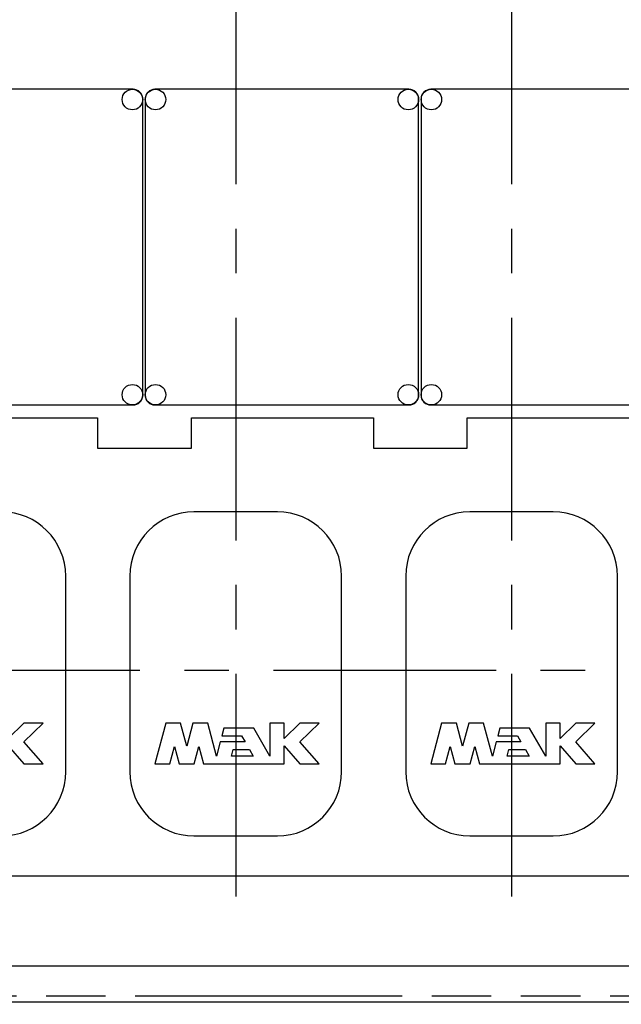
# Model space of a CAD drawing. Header units: millimetres. Extents: x 0 to 841, y 0 to 594.
# Tile 4 of 63: x 252 to 299, y 124 to 201. Entities that reach past the tile are written whole.
import ezdxf
from ezdxf.enums import TextEntityAlignment as Align

# ---------------------------------------------------------------- set-up
doc = ezdxf.new("R2010")
doc.units = ezdxf.units.MM
doc.header["$LTSCALE"] = 46.255
doc.linetypes.add('CENTER', pattern=[0.6, 0.375, -0.075, 0.075, -0.075])
doc.linetypes.add('PHANTOM', pattern=[0.8, 0.45, -0.05, 0.1, -0.05, 0.1, -0.05])
doc.layers.get('0').update_dxf_attribs({"linetype": 'CONTINUOUS'})
for name, color, linetype in [('25097_000000_IMO-2_SKL_PBL434', 7, 'CONTINUOUS'), ('25097_030000_TLKS_V_ABL302', 7, 'CONTINUOUS'), ('25097_100000_TLKS_V_ABL333', 7, 'CONTINUOUS'), ('right_6_VBL294', 7, 'CONTINUOUS')]:
    doc.layers.add(name, color=color, linetype=linetype)
doc.styles.get("Standard").update_dxf_attribs({"font": 'txt', "width": 0.6})
doc.dimstyles.new('DIMSTYLE_1', dxfattribs={"dimtxt": 3.5, "dimasz": 3.5, "dimexe": 1.8, "dimexo": 0, "dimgap": 0.875, "dimtad": 1, "dimlfac": 20, "dimdsep": 46, "dimtxsty": 'STANDARD', "dimblk": '_FILLED', "dimblk1": '_FILLED', "dimblk2": '_FILLED', "dimcen": 0.09, "dimadec": 0, "dimazin": 0, "dimtp": 2, "dimtm": 2, "dimtfac": 1, "dimtofl": 0, "dimtmove": 0, "dimatfit": 3, "dimldrblk": '_FILLED', "dimfxl": 1, "dimtolj": 1, "dimarcsym": 0})

# ---------------------------------------------------------------- blocks, each defined once
blk = doc.blocks.new('_FILLED')
at = {"color": 0, "linetype": 'BYBLOCK'}
blk.add_solid([(0, 0), (-1, 0.167), (-1, -0.167)], dxfattribs=at)
blk = doc.blocks.new('*D11')
at = {"color": 2, "linetype": 'CONTINUOUS'}
for p, q in [((375.5, 151.06), (375.5, 77.4)), ((140, 129.2), (140, 77.4)), ((140, 79.2), (257.75, 79.2)), ((375.5, 79.2), (257.75, 79.2))]:
    blk.add_line(p, q, dxfattribs=at)
at = {"color": 2, "linetype": 'CONTINUOUS', "xscale": 3.5, "yscale": 3.5, "zscale": 3.5, "rotation": 180}
blk.add_blockref('_FILLED', (140, 79.2), dxfattribs=at)
at = {"color": 2, "linetype": 'CONTINUOUS', "xscale": 3.5, "yscale": 3.5, "zscale": 3.5}
blk.add_blockref('_FILLED', (375.5, 79.2), dxfattribs=at)
at = {"color": 2, "linetype": 'CONTINUOUS', "width": 0.636905}
blk.add_text('4710', height=3.5, dxfattribs=at).set_placement((257.75, 80.075), align=Align.CENTER)
blk = doc.blocks.new('25097_122000_03_SIMPLE1_T1_B_PBL335', base_point=(229.625, 108.725))
at = {"layer": '25097_122000_03_SIMPLE1_T1_B_PBL335', "color": 8, "linetype": 'PHANTOM'}
blk.add_line((113.15, 124.65), (346.1, 124.65), dxfattribs=at)
blk = doc.blocks.new('25097_122000_03_SIMPLE1_B_ABL334', base_point=(229.625, 108.725))
at = {"layer": '25097_122000_03_SIMPLE1_T1_B_PBL335'}
blk.add_blockref('25097_122000_03_SIMPLE1_T1_B_PBL335', (229.625, 108.725), dxfattribs=at)
blk = doc.blocks.new('25097_122000_01_SIMPLE1_T1_D_PBL338', base_point=(229.625, 116.975))
at = {"layer": '25097_122000_01_SIMPLE1_T1_D_PBL338', "color": 7, "linetype": 'CONTINUOUS'}
blk.add_line((113.15, 124.2), (346.1, 124.2), dxfattribs=at)
blk = doc.blocks.new('25097_122000_01_SIMPLE1_D_ABL337', base_point=(229.625, 116.975))
at = {"layer": '25097_122000_01_SIMPLE1_T1_D_PBL338'}
blk.add_blockref('25097_122000_01_SIMPLE1_T1_D_PBL338', (229.625, 116.975), dxfattribs=at)
blk = doc.blocks.new('25097_111000_21_SIMPLE1_T1_A_PBL340', base_point=(229.125, 163.875))
at = {"layer": '25097_111000_21_SIMPLE1_T1_A_PBL340', "color": 7, "linetype": 'CONTINUOUS'}
for p, q in [((244.05, 169.703), (258.229, 169.703)), ((258.229, 169.703), (258.229, 167.342)), ((265.55, 169.703), (279.729, 169.703)), ((265.55, 167.342), (265.55, 169.703)), ((279.729, 169.703), (279.729, 167.342)), ((287.05, 169.703), (301.229, 169.703)), ((287.05, 167.342), (287.05, 169.703)), ((258.229, 167.342), (265.55, 167.342)), ((279.729, 167.342), (287.05, 167.342)), ((115.15, 134), (344, 134)), ((115.15, 127), (344, 127))]:
    blk.add_line(p, q, dxfattribs=at)
blk = doc.blocks.new('25097_111000_21_SIMPLE1_A_ABL339', base_point=(229.125, 163.875))
at = {"layer": '25097_111000_21_SIMPLE1_T1_A_PBL340'}
blk.add_blockref('25097_111000_21_SIMPLE1_T1_A_PBL340', (229.125, 163.875), dxfattribs=at)
blk = doc.blocks.new('25097_111200_24_SIMPLE1_T6_X_PBL376', base_point=(247.5, 149.745))
at = {"layer": '25097_111200_24_SIMPLE1_T6_X_PBL376', "color": 7, "linetype": 'CONTINUOUS'}
for p, q in [((250.75, 162.37), (244.25, 162.37)), ((239.25, 157.37), (239.25, 142.12)), ((255.75, 142.12), (255.75, 157.37)), ((242.044, 145.895), (241.2, 142.745)), ((243.204, 145.895), (242.044, 145.895)), ((243.68, 144.115), (243.204, 145.895)), ((244.157, 145.895), (243.68, 144.115)), ((245.317, 145.895), (244.157, 145.895)), ((246, 143.345), (245.317, 145.895)), ((251.28, 145.895), (250.16, 145.895)), ((250.16, 145.895), (250.16, 143.345)), ((251.28, 144.716), (251.28, 145.895)), ((252.5, 145.895), (251.28, 144.716)), ((254, 145.895), (252.5, 145.895)), ((252.5, 144.445), (254, 145.895)), ((246.584, 145.525), (246.423, 144.925)), ((248.901, 145.525), (246.584, 145.525)), ((250.16, 143.345), (248.901, 145.525)), ((246.295, 144.445), (246, 143.345)), ((248.232, 144.445), (246.295, 144.445)), ((246.423, 144.925), (247.955, 144.925)), ((247.955, 144.925), (248.232, 144.445)), ((254, 142.745), (252.5, 144.445)), ((242.36, 142.745), (242.722, 144.098)), ((242.722, 144.098), (243.085, 142.745)), ((244.276, 142.745), (244.639, 144.098)), ((244.639, 144.098), (245.001, 142.745)), ((247.16, 143.345), (247.293, 143.845)), ((247.293, 143.845), (248.578, 143.845)), ((248.578, 143.845), (248.867, 143.345)), ((251.28, 144.128), (252.5, 142.745)), ((251.28, 142.745), (251.28, 144.128)), ((241.2, 142.745), (242.36, 142.745)), ((243.085, 142.745), (244.276, 142.745)), ((245.001, 142.745), (251.28, 142.745)), ((248.867, 143.345), (247.16, 143.345)), ((252.5, 142.745), (254, 142.745)), ((244.25, 137.12), (250.75, 137.12))]:
    blk.add_line(p, q, dxfattribs=at)
for centre, start, end in [((244.25, 157.37), 90, 180), ((250.75, 157.37), 0, 90), ((244.25, 142.12), 180, 270), ((250.75, 142.12), 270, 360)]:
    blk.add_arc(centre, 5, start, end, dxfattribs=at)
blk = doc.blocks.new('25097_111200_24_SIMPLE1_T6_X_PBL377', base_point=(269, 149.745))
at = {"layer": '25097_111200_24_SIMPLE1_T6_X_PBL377', "color": 7, "linetype": 'CONTINUOUS'}
for p, q in [((272.25, 162.37), (265.75, 162.37)), ((260.75, 157.37), (260.75, 142.12)), ((277.25, 142.12), (277.25, 157.37)), ((263.544, 145.895), (262.7, 142.745)), ((264.704, 145.895), (263.544, 145.895)), ((265.18, 144.115), (264.704, 145.895)), ((265.657, 145.895), (265.18, 144.115)), ((266.817, 145.895), (265.657, 145.895)), ((267.5, 143.345), (266.817, 145.895)), ((272.78, 145.895), (271.66, 145.895)), ((271.66, 145.895), (271.66, 143.345)), ((272.78, 144.716), (272.78, 145.895)), ((274, 145.895), (272.78, 144.716)), ((275.5, 145.895), (274, 145.895)), ((274, 144.445), (275.5, 145.895)), ((268.084, 145.525), (267.923, 144.925)), ((270.401, 145.525), (268.084, 145.525)), ((271.66, 143.345), (270.401, 145.525)), ((267.795, 144.445), (267.5, 143.345)), ((269.732, 144.445), (267.795, 144.445)), ((267.923, 144.925), (269.455, 144.925)), ((269.455, 144.925), (269.732, 144.445)), ((275.5, 142.745), (274, 144.445)), ((263.86, 142.745), (264.222, 144.098)), ((264.222, 144.098), (264.585, 142.745)), ((265.776, 142.745), (266.139, 144.098)), ((266.139, 144.098), (266.501, 142.745)), ((268.66, 143.345), (268.793, 143.845)), ((268.793, 143.845), (270.078, 143.845)), ((270.078, 143.845), (270.367, 143.345)), ((272.78, 144.128), (274, 142.745)), ((272.78, 142.745), (272.78, 144.128)), ((262.7, 142.745), (263.86, 142.745)), ((264.585, 142.745), (265.776, 142.745)), ((266.501, 142.745), (272.78, 142.745)), ((270.367, 143.345), (268.66, 143.345)), ((274, 142.745), (275.5, 142.745)), ((265.75, 137.12), (272.25, 137.12))]:
    blk.add_line(p, q, dxfattribs=at)
for centre, start, end in [((265.75, 157.37), 90, 180), ((272.25, 157.37), 0, 90), ((265.75, 142.12), 180, 270), ((272.25, 142.12), 270, 360)]:
    blk.add_arc(centre, 5, start, end, dxfattribs=at)
blk = doc.blocks.new('25097_111200_24_SIMPLE1_T6_X_PBL378', base_point=(290.5, 149.745))
at = {"layer": '25097_111200_24_SIMPLE1_T6_X_PBL378', "color": 7, "linetype": 'CONTINUOUS'}
for p, q in [((293.75, 162.37), (287.25, 162.37)), ((282.25, 157.37), (282.25, 142.12)), ((298.75, 142.12), (298.75, 157.37)), ((285.044, 145.895), (284.2, 142.745)), ((286.204, 145.895), (285.044, 145.895)), ((286.68, 144.115), (286.204, 145.895)), ((287.157, 145.895), (286.68, 144.115)), ((288.317, 145.895), (287.157, 145.895)), ((289, 143.345), (288.317, 145.895)), ((294.28, 145.895), (293.16, 145.895)), ((293.16, 145.895), (293.16, 143.345)), ((294.28, 144.716), (294.28, 145.895)), ((295.5, 145.895), (294.28, 144.716)), ((297, 145.895), (295.5, 145.895)), ((295.5, 144.445), (297, 145.895)), ((289.584, 145.525), (289.423, 144.925)), ((291.901, 145.525), (289.584, 145.525)), ((293.16, 143.345), (291.901, 145.525)), ((289.295, 144.445), (289, 143.345)), ((291.232, 144.445), (289.295, 144.445)), ((289.423, 144.925), (290.955, 144.925)), ((290.955, 144.925), (291.232, 144.445)), ((297, 142.745), (295.5, 144.445)), ((285.36, 142.745), (285.722, 144.098)), ((285.722, 144.098), (286.085, 142.745)), ((287.276, 142.745), (287.639, 144.098)), ((287.639, 144.098), (288.001, 142.745)), ((290.16, 143.345), (290.293, 143.845)), ((290.293, 143.845), (291.578, 143.845)), ((291.578, 143.845), (291.867, 143.345)), ((294.28, 144.128), (295.5, 142.745)), ((294.28, 142.745), (294.28, 144.128)), ((284.2, 142.745), (285.36, 142.745)), ((286.085, 142.745), (287.276, 142.745)), ((288.001, 142.745), (294.28, 142.745)), ((291.867, 143.345), (290.16, 143.345)), ((295.5, 142.745), (297, 142.745)), ((287.25, 137.12), (293.75, 137.12))]:
    blk.add_line(p, q, dxfattribs=at)
for centre, start, end in [((287.25, 157.37), 90, 180), ((293.75, 157.37), 0, 90), ((287.25, 142.12), 180, 270), ((293.75, 142.12), 270, 360)]:
    blk.add_arc(centre, 5, start, end, dxfattribs=at)
blk = doc.blocks.new('25097_111200_24_SIMPLE1_T3_X_PBL405', base_point=(251.1, 183))
at = {"layer": '25097_111200_24_SIMPLE1_T3_X_PBL405', "color": 7, "linetype": 'CONTINUOUS'}
for p, q in [((261, 195.3), (241.2, 195.3)), ((240.45, 194.55), (240.45, 171.45)), ((261.75, 171.45), (261.75, 194.55)), ((241.2, 170.7), (261, 170.7))]:
    blk.add_line(p, q, dxfattribs=at)
for centre in [(241.25, 194.5), (260.95, 194.5), (241.25, 171.5), (260.95, 171.5)]:
    blk.add_circle(centre, 0.8, dxfattribs=at)
for centre, start, end in [((241.2, 194.55), 90, 180), ((261, 194.55), 0, 90), ((241.2, 171.45), 180, 270), ((261, 171.45), 270, 360)]:
    blk.add_arc(centre, 0.75, start, end, dxfattribs=at)
blk = doc.blocks.new('25097_111200_24_SIMPLE1_T3_X_PBL406', base_point=(272.6, 183))
at = {"layer": '25097_111200_24_SIMPLE1_T3_X_PBL406', "color": 7, "linetype": 'CONTINUOUS'}
for p, q in [((282.5, 195.3), (262.7, 195.3)), ((261.95, 194.55), (261.95, 171.45)), ((283.25, 171.45), (283.25, 194.55)), ((262.7, 170.7), (282.5, 170.7))]:
    blk.add_line(p, q, dxfattribs=at)
for centre in [(262.75, 194.5), (282.45, 194.5), (262.75, 171.5), (282.45, 171.5)]:
    blk.add_circle(centre, 0.8, dxfattribs=at)
for centre, start, end in [((262.7, 194.55), 90, 180), ((282.5, 194.55), 0, 90), ((262.7, 171.45), 180, 270), ((282.5, 171.45), 270, 360)]:
    blk.add_arc(centre, 0.75, start, end, dxfattribs=at)
blk = doc.blocks.new('25097_111200_24_SIMPLE1_T3_X_PBL407', base_point=(294.1, 183))
at = {"layer": '25097_111200_24_SIMPLE1_T3_X_PBL407', "color": 7, "linetype": 'CONTINUOUS'}
for p, q in [((304, 195.3), (284.2, 195.3)), ((283.45, 194.55), (283.45, 171.45)), ((304.75, 171.45), (304.75, 194.55)), ((284.2, 170.7), (304, 170.7))]:
    blk.add_line(p, q, dxfattribs=at)
for centre in [(284.25, 194.5), (303.95, 194.5), (284.25, 171.5), (303.95, 171.5)]:
    blk.add_circle(centre, 0.8, dxfattribs=at)
for centre, start, end in [((284.2, 194.55), 90, 180), ((304, 194.55), 0, 90), ((284.2, 171.45), 180, 270), ((304, 171.45), 270, 360)]:
    blk.add_arc(centre, 0.75, start, end, dxfattribs=at)
blk = doc.blocks.new('25097_111200_24_SIMPLE1_X_ABL341', base_point=(229.95, 167.375))
at = {"layer": '25097_111200_24_SIMPLE1_T3_X_PBL405'}
blk.add_blockref('25097_111200_24_SIMPLE1_T3_X_PBL405', (251.1, 183), dxfattribs=at)
at = {"layer": '25097_111200_24_SIMPLE1_T3_X_PBL406'}
blk.add_blockref('25097_111200_24_SIMPLE1_T3_X_PBL406', (272.6, 183), dxfattribs=at)
at = {"layer": '25097_111200_24_SIMPLE1_T3_X_PBL407'}
blk.add_blockref('25097_111200_24_SIMPLE1_T3_X_PBL407', (294.1, 183), dxfattribs=at)
at = {"layer": '25097_111200_24_SIMPLE1_T6_X_PBL376'}
blk.add_blockref('25097_111200_24_SIMPLE1_T6_X_PBL376', (247.5, 149.745), dxfattribs=at)
at = {"layer": '25097_111200_24_SIMPLE1_T6_X_PBL377'}
blk.add_blockref('25097_111200_24_SIMPLE1_T6_X_PBL377', (269, 149.745), dxfattribs=at)
at = {"layer": '25097_111200_24_SIMPLE1_T6_X_PBL378'}
blk.add_blockref('25097_111200_24_SIMPLE1_T6_X_PBL378', (290.5, 149.745), dxfattribs=at)
blk = doc.blocks.new('25097_100000_TLKS_V_ABL333', base_point=(229.625, 158.7125))
at = {"layer": '25097_111000_21_SIMPLE1_A_ABL339'}
blk.add_blockref('25097_111000_21_SIMPLE1_A_ABL339', (229.125, 163.875), dxfattribs=at)
at = {"layer": '25097_111200_24_SIMPLE1_X_ABL341'}
blk.add_blockref('25097_111200_24_SIMPLE1_X_ABL341', (229.95, 167.375), dxfattribs=at)
at = {"layer": '25097_122000_01_SIMPLE1_D_ABL337'}
blk.add_blockref('25097_122000_01_SIMPLE1_D_ABL337', (229.625, 116.975), dxfattribs=at)
at = {"layer": '25097_122000_03_SIMPLE1_B_ABL334'}
blk.add_blockref('25097_122000_03_SIMPLE1_B_ABL334', (229.625, 108.725), dxfattribs=at)
blk = doc.blocks.new('25097_030000_TLKS_V_ABL302', base_point=(209.175, 180.239))
at = {"layer": '25097_100000_TLKS_V_ABL333'}
blk.add_blockref('25097_100000_TLKS_V_ABL333', (229.625, 158.713), dxfattribs=at)
blk = doc.blocks.new('25097_000000_TLKS_MARKETING_ABL297', base_point=(207.708, 179.614))
at = {"layer": '25097_030000_TLKS_V_ABL302'}
blk.add_blockref('25097_030000_TLKS_V_ABL302', (209.175, 180.239), dxfattribs=at)
blk = doc.blocks.new('25097_000000_TRENNSTELLEN_TLKS_PBL368', base_point=(242.411, 181.1))
at = {"layer": '25097_000000_TRENNSTELLEN_TLKS_PBL368', "color": 2, "linetype": 'CENTER'}
blk.add_line((372.55, 150), (112.272, 150), dxfattribs=at)
blk = doc.blocks.new('25097_000000_IMO-2_SKL_PBL434', base_point=(279.75, 181.1))
at = {"layer": '25097_000000_IMO-2_SKL_PBL434', "color": 2, "linetype": 'CENTER'}
for p, q in [((269, 233), (269, 129.2)), ((290.5, 233), (290.5, 129.2))]:
    blk.add_line(p, q, dxfattribs=at)
blk = doc.blocks.new('RIGHT_6_VBL294', base_point=(204.108, 194.6))
at = {"layer": '25097_000000_IMO-2_SKL_PBL434'}
blk.add_blockref('25097_000000_IMO-2_SKL_PBL434', (279.75, 181.1), dxfattribs=at)
at = {"layer": '25097_000000_TLKS_MARKETING_ABL297'}
blk.add_blockref('25097_000000_TLKS_MARKETING_ABL297', (207.708, 179.614), dxfattribs=at)
at = {"layer": '25097_000000_TRENNSTELLEN_TLKS_PBL368'}
blk.add_blockref('25097_000000_TRENNSTELLEN_TLKS_PBL368', (242.411, 181.1), dxfattribs=at)

msp = doc.modelspace()

# ---------------------------------------------------------------- block references
at = {"layer": 'right_6_VBL294'}
msp.add_blockref('RIGHT_6_VBL294', (204.10765, 194.6), dxfattribs=at)

# ---------------------------------------------------------------- dimensions: what is measured, and where the dimension line sits
at = {"color": 2, "linetype": 'CONTINUOUS'}
dim = msp.add_linear_dim(base=(375.5, 79.2), p1=(140, 129.2), p2=(375.5, 151.06), dimstyle='DIMSTYLE_1', dxfattribs=at)
dim.commit()
dim.dimension.update_dxf_attribs({"geometry": '*D11', "text_midpoint": (257.41666, 79.2), "dimtype": 160})

doc.saveas('drawing.dxf')
